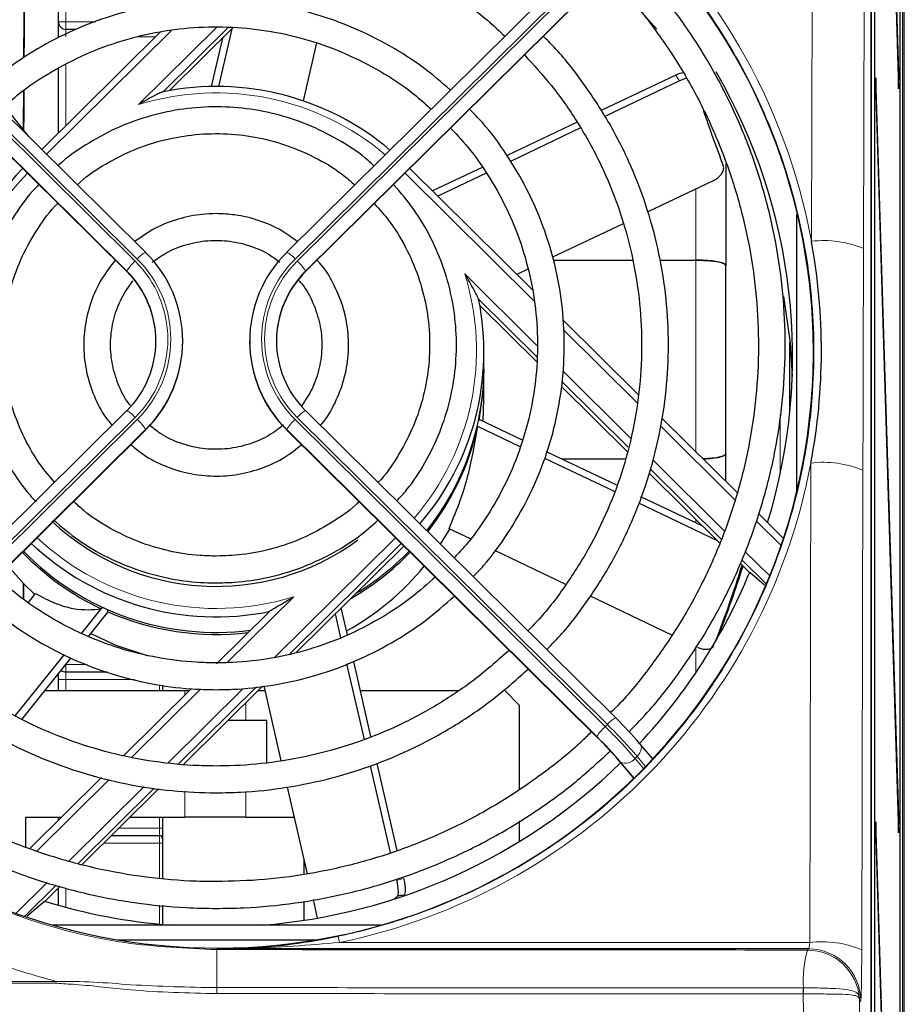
# Model space of a CAD drawing. Header units: millimetres. Extents: x 5 to 418, y 2 to 292.
# Tile 31 of 47: x 104 to 124, y 213 to 235. Entities that reach past the tile are written whole.
import ezdxf

# ---------------------------------------------------------------- set-up
doc = ezdxf.new("R2010")
doc.units = ezdxf.units.MM

msp = doc.modelspace()

# ---------------------------------------------------------------- linework, layer by layer
at = {"color": 7, "linetype": 'Continuous', "lineweight": 25}
for p, q in [((124.1941, 90.1383), (124.1941, 245.6513)), ((123.4805, 113.7644), (123.4805, 245.1787)), ((124.1001, 233.926), (123.9248, 239.5735)), ((123.5554, 239.2856), (123.5554, 114.4189)), ((123.5633, 114.4189), (123.5633, 239.2856)), ((123.921, 239.1982), (124.0962, 233.5507)), ((124.1198, 239.2856), (124.1198, 93.6522)), ((124.1277, 93.6522), (124.1277, 239.2856)), ((107.223, 229.8927), (100.2736, 236.7745)), ((117.335, 236.7745), (110.3855, 229.8927)), ((105.271, 235.0522), (105.271, 236.5717)), ((99.8317, 236.359), (106.8006, 229.4578)), ((110.808, 229.4578), (117.7769, 236.359)), ((105.271, 234.7189), (105.271, 235.0522)), ((107.5604, 234.8358), (104.8959, 232.1972)), ((105.6611, 234.8856), (105.4376, 234.8856)), ((109.0703, 234.9293), (107.614, 233.4872)), ((107.7585, 233.5143), (109.1867, 234.9286)), ((109.1531, 234.8954), (108.8557, 233.6051)), ((108.9424, 234.6867), (108.6929, 233.6043)), ((111.0522, 234.5836), (110.7525, 233.2834)), ((105.271, 232.5686), (105.271, 234.0167)), ((124.1001, 233.926), (124.0851, 233.9098)), ((124.0962, 233.5507), (124.1001, 233.926)), ((119.1004, 233.8627), (117.4294, 233.0658)), ((119.1859, 233.7343), (117.5137, 232.9369)), ((123.5869, 233.7974), (123.583, 233.4221)), ((124.1001, 217.2605), (123.5869, 233.7974)), ((123.583, 233.4221), (124.0962, 216.8852)), ((104.0604, 233.1608), (104.602, 232.4883)), ((116.8936, 232.8103), (115.3213, 232.0605)), ((116.9683, 232.6768), (115.3987, 231.9283)), ((115.8964, 229.0444), (113.1435, 231.7706)), ((114.763, 231.7942), (113.6538, 231.2652)), ((114.8505, 231.6668), (113.769, 231.1511)), ((119.9413, 231.4957), (118.4732, 230.7955)), ((121.8043, 230.7374), (121.8043, 224.4871)), ((117.9208, 230.5321), (116.3405, 229.7785)), ((107.223, 229.8927), (107.224, 229.89)), ((110.3855, 229.8927), (110.3846, 229.89)), ((116.3601, 229.7141), (118.1303, 229.7141)), ((118.7445, 229.7141), (119.5543, 229.7141)), ((115.784, 229.5131), (115.5404, 229.3969)), ((106.7997, 229.4606), (106.8006, 229.4578)), ((110.8089, 229.4606), (110.808, 229.4578)), ((115.9892, 227.5509), (114.685, 228.8424)), ((114.7124, 228.6993), (115.9883, 227.4358)), ((118.2583, 226.7055), (116.5711, 228.3763)), ((108.0543, 227.8956), (108.0543, 227.9049)), ((109.5543, 227.9049), (109.5543, 227.8956)), ((121.6574, 226.297), (121.6613, 227.8777)), ((114.8043, 227.3157), (114.8043, 227.6637)), ((114.8043, 226.5967), (114.8043, 227.2693)), ((116.5442, 226.8853), (118.0166, 225.4273)), ((118.0389, 225.5212), (116.5568, 226.9889)), ((114.7834, 226.1012), (114.8043, 226.5967)), ((106.8006, 226.3427), (99.8512, 219.4609)), ((117.7574, 219.4609), (110.808, 226.3427)), ((120.4805, 224.5049), (118.7914, 226.1776)), ((114.6507, 225.98), (114.6603, 225.9754)), ((115.6185, 225.5338), (114.6539, 225.9939)), ((114.6913, 226.1218), (114.6828, 226.1259)), ((115.6702, 225.6783), (114.6957, 226.143)), ((100.2541, 219.0066), (107.223, 225.9078)), ((107.223, 225.9078), (107.224, 225.9105)), ((110.3855, 225.9078), (110.3846, 225.9105)), ((110.3855, 225.9078), (117.3545, 219.0066)), ((117.7791, 224.6726), (116.2093, 225.4212)), ((120.221, 224.762), (120.221, 225.3729)), ((117.7281, 224.5278), (116.1651, 225.2732)), ((117.9763, 225.2571), (116.5534, 225.2571)), ((118.511, 224.9377), (120.0885, 223.3755)), ((120.1241, 223.4563), (118.5341, 225.0308)), ((119.7073, 223.7531), (118.3233, 224.4131)), ((120.0367, 223.4269), (118.2712, 224.2688)), ((121.5155, 223.48), (120.9558, 224.0343)), ((114.5008, 223.468), (114.0226, 223.696)), ((110.6048, 220.928), (113.0095, 223.3093)), ((116.6406, 222.4475), (115.0479, 223.207)), ((120.545, 222.9235), (120.7612, 222.7094)), ((121.1319, 222.4583), (120.5789, 223.0059)), ((120.7612, 222.7257), (121.0935, 222.4416)), ((104.5981, 222.047), (104.756, 222.2431)), ((119.0155, 221.3149), (117.1908, 222.1851)), ((105.787, 221.3491), (106.259, 221.9352)), ((105.944, 221.2829), (106.3854, 221.831)), ((106.2545, 221.9373), (106.2274, 221.9036)), ((106.3645, 221.8411), (106.3922, 221.8754)), ((109.9974, 221.844), (108.8136, 220.6718)), ((111.5994, 221.2547), (111.4759, 221.7906)), ((111.7479, 221.3161), (111.6083, 221.9217)), ((104.3026, 219.5058), (105.4056, 220.8755)), ((104.4462, 219.423), (105.5556, 220.8007)), ((112.1245, 218.9766), (111.7352, 220.6656)), ((112.273, 219.0378), (111.8852, 220.7203)), ((105.271, 220.3189), (105.271, 220.4472)), ((106.369, 220.4856), (105.4376, 220.4856)), ((105.271, 220.0689), (105.271, 220.3189)), ((104.9664, 220.0689), (108.1043, 220.0689)), ((108.2504, 220.1141), (106.7382, 218.6166)), ((107.6043, 220.1895), (107.6043, 220.0689)), ((108.0684, 218.4162), (109.8401, 220.1707)), ((108.1043, 220.0689), (108.2048, 220.0689)), ((109.7373, 220.0689), (109.9019, 220.0689)), ((110.2636, 218.4993), (109.8774, 220.1751)), ((112.0354, 220.0689), (114.2247, 220.0689)), ((115.6043, 219.7356), (115.271, 220.0689)), ((115.6043, 217.8637), (115.6043, 219.7356)), ((109.4656, 219.4022), (109.0641, 219.4022)), ((109.9376, 219.4022), (109.4656, 219.4022)), ((109.9376, 218.451), (109.9376, 219.4022)), ((117.7583, 219.4581), (117.7574, 219.4609)), ((117.3545, 219.0066), (117.3536, 219.0094)), ((118.2917, 218.8865), (118.307, 218.8716)), ((118.5875, 218.5387), (118.307, 218.8716)), ((117.8049, 218.5242), (118.1604, 218.1021)), ((117.8049, 218.5242), (117.8203, 218.5092)), ((112.7092, 216.4397), (112.2605, 218.3868)), ((112.8604, 216.4895), (112.4112, 218.4385)), ((106.2367, 218.12), (104.6312, 216.5301)), ((105.7992, 216.1691), (107.5151, 217.8683)), ((110.8476, 215.9656), (110.4005, 217.9054)), ((104.5376, 217.2356), (105.3436, 217.2356)), ((104.5376, 216.5665), (104.5376, 217.2356)), ((105.271, 217.1636), (105.271, 217.2356)), ((106.8761, 217.2356), (108.1043, 217.2356)), ((107.6043, 217.2356), (107.6043, 216.9856)), ((109.4656, 217.2356), (108.1043, 217.2356)), ((109.4656, 217.2356), (110.5549, 217.2356)), ((115.6043, 216.6891), (115.6043, 217.1478)), ((123.5869, 217.1308), (123.583, 216.7555)), ((124.1001, 200.5938), (123.5869, 217.1308)), ((124.1001, 217.2605), (124.0851, 217.2443)), ((124.0962, 216.8852), (124.1001, 217.2605)), ((107.6043, 216.9856), (107.6043, 216.7522)), ((106.4554, 216.8189), (107.5376, 216.8189)), ((107.6043, 216.7522), (107.6043, 216.6522)), ((123.583, 216.7555), (124.0962, 200.2185)), ((107.6043, 216.6522), (107.6043, 215.8597)), ((110.771, 216.2982), (110.771, 215.9553)), ((104.9713, 215.3493), (105.3102, 215.6849)), ((105.271, 215.261), (105.271, 215.646)), ((104.5691, 215.0181), (104.9587, 215.3531)), ((111.0765, 214.9726), (110.9813, 215.3855)), ((112.8775, 215.4677), (112.7969, 215.3995)), ((112.9953, 215.4633), (113.0134, 215.4813)), ((112.9953, 215.4651), (112.9953, 215.4758)), ((107.6043, 215.257), (107.6043, 214.8284)), ((110.771, 215.3466), (110.771, 214.9222)), ((112.4972, 214.8134), (105.1447, 214.8134)), ((106.6024, 214.4833), (111.0395, 214.4833)), ((122.0802, 214.2803), (108.821, 214.2803))]:
    msp.add_line(p, q, dxfattribs=at)
at = {"color": 7, "linetype": 'Continuous', "lineweight": 18}
for p, q in [((122.1423, 230.1388), (122.1799, 245.2065)), ((123.3464, 245.0441), (123.3088, 229.9764)), ((123.4888, 240.8178), (123.4888, 114.0565)), ((124.2236, 239.2406), (124.2236, 114.0639)), ((100.0388, 236.5755), (106.9883, 229.6937)), ((107.0354, 229.7404), (100.086, 236.6222)), ((105.4376, 236.6427), (105.4376, 235.0522)), ((117.5226, 236.6222), (110.5732, 229.7404)), ((110.6203, 229.6937), (117.5698, 236.5755)), ((99.8307, 236.3617), (106.7997, 229.4606)), ((106.7997, 229.4699), (99.8503, 236.3517)), ((110.8089, 229.4606), (117.7778, 236.3617)), ((117.7583, 236.3517), (110.8089, 229.4699)), ((105.271, 235.0522), (105.4376, 235.0522)), ((105.4376, 235.0522), (106.1044, 235.0522)), ((105.4376, 235.0522), (105.4376, 234.8856)), ((107.8018, 234.8634), (105.0027, 232.0915)), ((105.4376, 234.8856), (105.4376, 234.7189)), ((107.0658, 233.2009), (108.8127, 234.9308)), ((107.4424, 234.7189), (107.0625, 234.7189)), ((105.4376, 234.1022), (105.4376, 232.7336)), ((115.9238, 228.8059), (113.0367, 231.6649)), ((119.5543, 229.7141), (119.5543, 231.3111)), ((119.5543, 225.4221), (119.5543, 229.7141)), ((106.7997, 229.4606), (106.7997, 229.4699)), ((110.8089, 229.4606), (110.8089, 229.4699)), ((114.3725, 229.4085), (115.9912, 227.8055)), ((118.2344, 226.5178), (116.585, 228.1512)), ((116.5704, 227.232), (118.0882, 225.729)), ((106.9883, 226.1903), (100.0388, 219.3085)), ((117.5698, 219.3085), (110.6203, 226.1903)), ((121.4434, 224.9266), (121.4434, 226.2506)), ((100.086, 219.2619), (107.0354, 226.1437)), ((110.5732, 226.1437), (117.5226, 219.2619)), ((120.4277, 224.3459), (118.7651, 225.9923)), ((100.255, 219.0094), (107.224, 225.9105)), ((107.224, 225.9198), (100.2745, 219.038)), ((107.224, 225.9105), (107.224, 225.9198)), ((110.3846, 225.9105), (110.3846, 225.9198)), ((117.3341, 219.038), (110.3846, 225.9198)), ((110.3846, 225.9105), (117.3536, 219.0094)), ((118.5853, 225.2367), (120.1943, 223.6434)), ((122.1032, 214.4238), (122.13, 225.169)), ((123.2964, 225.0066), (123.2696, 214.2614)), ((119.5543, 223.826), (119.5543, 223.9046)), ((121.4622, 223.3214), (120.906, 223.8722)), ((110.1123, 220.8128), (112.8214, 223.4956)), ((112.951, 223.3673), (110.4515, 220.8922)), ((120.6538, 223.1884), (121.2073, 222.6403)), ((110.5428, 222.1728), (109.0514, 220.6959)), ((119.5543, 220.4729), (119.5543, 221.058)), ((105.4376, 220.6541), (105.4376, 220.6522)), ((105.4376, 220.6522), (105.908, 220.6522)), ((105.4376, 220.4856), (105.4376, 220.6522)), ((105.4376, 220.4856), (105.4376, 220.3189)), ((105.271, 220.3189), (105.4376, 220.3189)), ((106.9738, 220.3189), (105.4376, 220.3189)), ((105.4376, 220.3189), (105.4376, 220.0689)), ((108.4498, 220.1002), (106.9138, 218.5791)), ((107.5376, 220.0689), (107.5376, 220.1973)), ((107.7286, 218.4523), (109.412, 220.1194)), ((109.7068, 220.1547), (107.9626, 218.4274)), ((108.1043, 220.0689), (108.1043, 219.9694)), ((109.4656, 219.7999), (109.4656, 219.4022)), ((117.5226, 219.2619), (117.5698, 219.3085)), ((117.8203, 218.5092), (118.1619, 218.1036)), ((118.168, 218.1095), (117.8674, 218.4664)), ((118.2364, 218.594), (118.1893, 218.5473)), ((118.1893, 218.5473), (118.3797, 218.3213)), ((118.426, 218.3689), (118.2364, 218.594)), ((106.4049, 218.0752), (104.7845, 216.4705)), ((105.5072, 216.2526), (107.1913, 217.9203)), ((107.4143, 217.8845), (105.7083, 216.1951)), ((108.1043, 217.8145), (108.1043, 217.2356)), ((109.4656, 217.8056), (109.4656, 217.2356)), ((107.5376, 216.9856), (107.5376, 217.2356)), ((106.6237, 216.9856), (107.5376, 216.9856)), ((107.5376, 216.8189), (107.5376, 216.9856)), ((107.6043, 216.9856), (107.5376, 216.9856)), ((107.5376, 216.6522), (107.5376, 216.8189)), ((107.5376, 216.6522), (106.2871, 216.6522)), ((107.6043, 216.6522), (107.5376, 216.6522)), ((107.5376, 215.866), (107.5376, 216.6522)), ((104.3212, 215.0781), (105.0181, 215.7682)), ((105.2193, 215.7108), (104.5128, 215.0112)), ((105.4376, 215.6486), (105.4376, 215.2152)), ((107.5376, 214.8347), (107.5376, 215.2635)), ((108.821, 214.2803), (108.821, 214.2639)), ((111.5696, 214.4238), (122.1032, 214.4238)), ((122.054, 214.2541), (122.0802, 214.2803)), ((96.7712, 213.5533), (105.221, 213.5533)), ((121.9616, 213.4064), (121.9634, 213.4065)), ((121.9633, 213.2713), (121.9606, 213.2713)), ((123.2466, 213.1138), (123.2217, 213.0888))]:
    msp.add_line(p, q, dxfattribs=at)
at = {"color": 7, "linetype": 'Continuous', "lineweight": 25, "flags": 128}
for points in [[(117.5124, 236.097), (118.1525, 235.4767), (118.6798, 234.8944)], [(121.5196, 228.8994), (121.6625, 227.8658), (121.7127, 227.107)], [(114.8043, 227.2693), (114.7825, 226.7631), (114.6913, 226.1218)], [(113.8296, 223.3505), (113.8926, 223.4481), (114.0368, 223.6892)], [(104.142, 222.8568), (104.4883, 222.4693), (104.7412, 222.2247)], [(105.9952, 221.3465), (106.5567, 221.0877), (107.2603, 220.8551)]]:
    msp.add_lwpolyline(points, dxfattribs=at)
at = {"color": 7, "linetype": 'Continuous', "lineweight": 18, "flags": 128}
for points in [[(118.307, 218.8716), (118.314, 218.8623), (118.3283, 218.8318), (118.334, 218.7963), (118.3307, 218.757), (118.3187, 218.7156), (118.2984, 218.6735), (118.2707, 218.6325), (118.2364, 218.594)], [(122.0157, 189.9), (122.0103, 192.1773), (121.9885, 201.4283), (121.9743, 207.4797), (121.9616, 212.8633), (121.9606, 213.2713)], [(123.2217, 213.0888), (123.2219, 213.0175), (123.2483, 201.8627), (123.2626, 195.8451), (123.2765, 189.9566)]]:
    msp.add_lwpolyline(points, dxfattribs=at)
at = {"color": 7, "linetype": 'Continuous', "lineweight": 25}
for centre, radius, start, end in [((105.4376, 235.0522), 0.1667, 180, 270), ((109.0356, 227.5644), 12.6849, 342.89198, 30.13439), ((108.8052, 227.565), 6.0408, 49.86725, 101.37314), ((153.5252, 244.5978), 35.7167, 198.80216, 200.93985), ((108.7242, 227.654), 5.921, 135.81162, 170.55776), ((105.2648, 227.9049), 2.789, 314.6228, 45.3772), ((112.3437, 227.9049), 2.789, 134.6228, 225.3772), ((105.2552, 227.9049), 2.1987, 314.6228, 45.3772), ((105.2518, 227.8937), 2.2025, 0.04914, 45.34844), ((112.3568, 227.8937), 2.2025, 134.65156, 179.95086), ((112.3534, 227.9049), 2.1987, 134.6228, 225.3772), ((108.902, 227.6646), 5.9018, 319.18461, 11.51195), ((105.2605, 227.898), 2.7938, 314.65156, 359.95086), ((112.3481, 227.898), 2.7938, 180.04914, 225.34844), ((108.8974, 227.3195), 5.9069, 321.60071, 359.96375), ((108.8859, 227.2793), 5.9197, 321.94358, 347.27582), ((108.8048, 227.7749), 5.3703, 226.73807, 306.26977), ((108.8033, 227.76), 6.0385, 226.6577, 281.37865), ((108.7802, 227.3292), 5.9962, 223.9012, 244.80195), ((108.8012, 227.4056), 6.0321, 224.22477, 277.34365), ((108.8326, 227.3243), 5.9897, 299.95554, 316.10464), ((108.8321, 227.3715), 5.9906, 301.24938, 315.78701), ((108.8359, 226.6469), 5.984, 298.88883, 320.69993), ((95.0749, 230.8011), 26.7164, 338.91258, 342.75119), ((92.8888, 231.7346), 29.1084, 338.95529, 342.24541), ((108.9508, 227.6034), 12.778, 316.97961, 337.55965), ((108.8041, 227.38), 6.0523, 246.22904, 276.78058), ((105.4376, 220.6522), 0.1667, 230.75166, 270), ((111.3971, 212.9884), 9.0732, 40.54611, 45.48454), ((110.9728, 212.5683), 9.0732, 40.54611, 45.48454), ((111.7875, 213.3484), 7.939, 40.54611, 45.48454), ((108.8181, 227.7494), 12.9755, 274.46658, 314.21875), ((107.5376, 216.7522), 0.0667, 0, 90), ((108.803, 227.8039), 13.0308, 252.84116, 265.49708)]:
    msp.add_arc(centre, radius, start, end, dxfattribs=at)
at = {"color": 7, "linetype": 'Continuous', "lineweight": 18}
for centre, radius, start, end in [((108.8042, 227.5887), 5.8753, 49.84122, 107.21115), ((108.7233, 227.6793), 5.7529, 136.16805, 173.84451), ((122.4159, 227.8329), 2.3221, 67.38527, 96.76599), ((107.4806, 229.3839), 0.5703, 116.84333, 141.31246), ((105.2606, 227.942), 2.5267, 314.6228, 45.3772), ((112.348, 227.942), 2.5267, 134.6228, 225.3772), ((110.128, 229.3839), 0.5703, 38.68754, 63.15667), ((107.6169, 228.9728), 0.9565, 131.08898, 148.68964), ((105.2595, 227.942), 2.4611, 314.6228, 45.3772), ((112.3491, 227.942), 2.4611, 134.6228, 225.3772), ((109.9917, 228.9728), 0.9565, 31.31036, 48.91102), ((108.9015, 227.6868), 5.7355, 319.14324, 17.46824), ((106.5431, 225.8339), 0.5703, 38.68754, 63.15667), ((111.0655, 225.8339), 0.5703, 116.84333, 141.31246), ((106.4068, 225.4227), 0.9565, 31.31036, 48.91102), ((111.2018, 225.4227), 0.9565, 131.08898, 148.68964), ((122.4035, 222.8631), 2.3221, 67.38527, 96.76599), ((108.8044, 227.7831), 5.8735, 226.86475, 287.21636), ((118.0149, 218.9521), 0.5703, 116.84333, 141.31246), ((118.1513, 218.5409), 0.9565, 131.08898, 148.68964), ((109.5711, 211.1747), 11.3415, 40.54611, 45.48454), ((109.6182, 211.2214), 11.3415, 40.54611, 45.48454), ((117.977, 218.7112), 0.2682, 245.88385, 322.34268), ((110.3324, 214.1997), 1.2574, 10.26508, 16.83036), ((194.6169, 213.5769), 85.7987, 179.541225, 180.109953), ((124.4778, 213.5665), 2.5195, 164.1641, 183.64282), ((122.0535, 213.0871), 1.1669, 4.28035, 89.9786), ((122.0797, 213.1134), 1.1669, 0.02122, 89.97884), ((122.3767, 212.1179), 2.3221, 67.38527, 96.76599), ((88.0079, 213.5532), 17.213, 359.85328, 0.0004), ((249.9719, 213.3181), 141.1536, 179.961778, 180.016235), ((125.9969, 213.3111), 4.0364, 178.64676, 180.56561), ((126.0774, 213.3336), 4.1146, 178.98519, 180.86766), ((123.0252, 213.1631), 0.1924, 354.94645, 3.3062)]:
    msp.add_arc(centre, radius, start, end, dxfattribs=at)
at = {"color": 7, "linetype": 'Continuous', "lineweight": 25}
for centre, major_axis, ratio, start_param, end_param in [((108.821, 227.6644), (0, 13.3665), 0.9999969, 4.7998964, 10.9030624), ((104.5941, 227.4856), (0, 13.9252), 0.0087269, 0.8908471, 1.0635716), ((104.5941, 227.4856), (0, 13.0408), 0.0087269, 0.8309704, 1.0233811), ((104.5941, 227.4856), (0, 13.9252), 0.0087269, 1.1220544, 1.1917591), ((104.5941, 227.4856), (0, 13.0408), 0.0087269, 1.0894989, 1.1654576), ((108.821, 227.6871), (0, 13.5452), 0.9999969, 4.5253975, 4.8943935), ((108.821, 227.6644), (0, 13.3665), 0.9999969, 4.6198771, 4.7998964), ((108.8043, 227.334), (5.9043, -1.1252), 0.9483382, 6.2676281, 6.2714307), ((104.5941, 227.4856), (0, 13.9252), 0.0087269, 1.9387188, 1.9667873), ((104.5941, 227.4856), (0, 13.0408), 0.0087269, 1.9657075, 1.9962199), ((108.8043, 227.334), (-3.183, 5.2789), 0.9634759, 2.1636475, 2.1674501)]:
    msp.add_ellipse(centre, major_axis=major_axis, ratio=ratio, start_param=start_param, end_param=end_param, dxfattribs=at)
at = {"color": 7, "linetype": 'Continuous', "lineweight": 18}
for centre, major_axis, ratio, start_param, end_param in [((108.821, 227.6871), (0, 13.5452), 0.9999969, 4.8943935, 7.6311291), ((108.7618, 227.4172), (12.0547, 2.2973), 0.9483382, 0.3742032, 0.3873525), ((108.821, 227.6871), (0, 13.5452), 0.9999969, 3.3459392, 4.5253975), ((108.8998, 227.3514), (10.3872, -6.8022), 0.9546478, 5.5997081, 5.6128574), ((108.8043, 227.2855), (10.6854, -6.9534), 0.9557228, 5.6083251, 5.6098514), ((122.0797, 214.447), (0, 0.1667), 0.1419355, 3.159395, 4.5727626), ((123.2462, 214.447), (0, 1.3333), 0.0177419, 3.159395, 4.5727626)]:
    msp.add_ellipse(centre, major_axis=major_axis, ratio=ratio, start_param=start_param, end_param=end_param, dxfattribs=at)
for points, knots in [([(111.5359, 214.5638), (111.6445, 214.5872), (112.1879, 214.7043), (113.4421, 215.0662), (115.2246, 215.8485), (117.1053, 217.078), (118.7473, 218.6056), (120.1214, 220.3837), (121.1753, 222.3741), (121.8922, 224.5221), (122.231, 226.7664), (122.1941, 229.0456), (121.7637, 231.2886), (120.9651, 233.4329), (119.8065, 235.408), (118.3379, 237.1606), (116.5897, 238.6314), (114.6303, 239.7879), (112.5056, 240.5883), (110.2893, 241.0265), (108.0359, 241.0795), (105.8122, 240.7652), (103.6776, 240.0787), (101.6843, 239.055), (99.894, 237.7083), (98.3414, 236.0841), (97.0916, 234.2164), (96.234, 232.3682), (95.9084, 231.1333), (95.7734, 230.6211)], [0, 0, 0, 0, 0.0057927, 0.0289909, 0.0679712, 0.1069529, 0.1459199, 0.1848886, 0.2242933, 0.2636993, 0.3034589, 0.3432187, 0.3831638, 0.4231078, 0.4629823, 0.5028549, 0.5424314, 0.582006, 0.6211917, 0.6603764, 0.699254, 0.7381318, 0.7769165, 0.8157024, 0.8546452, 0.8935897, 0.9328725, 0.9721568, 1, 1, 1, 1]), ([(123.3088, 229.9764), (123.3066, 229.1643), (123.3024, 227.6542), (123.2988, 225.9931), (123.2968, 225.1499), (123.2964, 225.0066)], [0, 0, 0, 0, 0.4913442, 0.913556, 1, 1, 1, 1]), ([(97.6581, 220.2107), (98.1035, 219.6121), (99.0074, 218.3974), (100.7182, 216.9036), (102.653, 215.6868), (104.6851, 214.8589), (106.7663, 214.3553), (108.1307, 214.2946), (108.821, 214.2639)], [0, 0, 0, 0, 0.1698682, 0.3446607, 0.5145151, 0.6893038, 0.842835, 1, 1, 1, 1]), ([(105.221, 213.5533), (104.9695, 213.6226), (103.9304, 213.9087), (102.1736, 214.6462), (100.0851, 215.949), (98.2517, 217.5953), (97.225, 218.8803), (96.771, 219.561), (96.771, 219.561)], [0, 0, 0, 0, 0.0738404, 0.3051268, 0.5364223, 0.768207, 0.9999981, 1, 1, 1, 1]), ([(108.821, 214.2803), (108.8254, 214.2803), (109.0495, 214.2807), (109.9661, 214.2913), (110.8776, 214.3666), (111.5696, 214.4238)], [0, 0, 0, 0, 0.0048826, 0.2444445, 1, 1, 1, 1]), ([(108.821, 214.2639), (111.0934, 214.2634), (115.5098, 214.2624), (119.9153, 214.2568), (122.054, 214.2541)], [0, 0, 0, 0, 0.5145333, 1, 1, 1, 1]), ([(105.2209, 213.5091), (102.4022, 213.5092), (99.5835, 213.5092), (96.771, 213.5092), (96.771, 213.5092)], [0, 0, 0, 0, 0.9999976, 1, 1, 1, 1]), ([(108.8183, 213.2781), (108.1724, 213.2929), (107.1133, 213.3172), (105.9201, 213.4715), (105.3644, 213.5014), (105.2209, 213.5091)], [0, 0, 0, 0, 0.5369671, 0.8804399, 1, 1, 1, 1]), ([(105.221, 213.5533), (105.4992, 213.5511), (106.0576, 213.5466), (107.2537, 213.4416), (108.1761, 213.4243), (108.8184, 213.4122)], [0, 0, 0, 0, 0.2318377, 0.4651616, 1, 1, 1, 1]), ([(108.8184, 213.4122), (109.3729, 213.4122), (112.1457, 213.412), (116.5314, 213.4106), (120.3528, 213.4077), (121.9616, 213.4064)], [0, 0, 0, 0, 0.1264321, 0.6322533, 1, 1, 1, 1]), ([(121.9634, 213.4065), (122.0561, 213.4064), (122.2791, 213.4063), (122.6192, 213.3964), (122.9177, 213.3749), (123.1115, 213.3301), (123.1967, 213.2825), (123.212, 213.2016), (123.2172, 213.1742)], [0, 0, 0, 0, 0.1474781, 0.3547994, 0.5632276, 0.746761, 0.9143132, 1, 1, 1, 1]), ([(121.9606, 213.2713), (120.352, 213.2727), (116.5308, 213.2762), (112.1455, 213.2778), (109.3728, 213.278), (108.8183, 213.2781)], [0, 0, 0, 0, 0.3677464, 0.8735678, 1, 1, 1, 1]), ([(123.2168, 213.1462), (123.2115, 213.1642), (123.1951, 213.2194), (123.1098, 213.241), (122.9165, 213.2629), (122.6183, 213.2689), (122.2787, 213.2713), (122.0559, 213.2713), (121.9633, 213.2713)], [0, 0, 0, 0, 0.07953648, 0.2444066, 0.42854915, 0.63940112, 0.85000069, 1, 1, 1, 1]), ([(123.2217, 213.0888), (123.2217, 213.0895), (123.2216, 213.092), (123.2213, 213.0989), (123.2203, 213.1173), (123.2183, 213.134), (123.2168, 213.1462)], [0, 0, 0, 0, 0.0356607, 0.1300401, 0.3601195, 1, 1, 1, 1]), ([(123.2172, 213.1742), (123.2186, 213.156), (123.2205, 213.1313), (123.2214, 213.1038), (123.2216, 213.0935), (123.2217, 213.0898), (123.2217, 213.0888)], [0, 0, 0, 0, 0.6398841, 0.8699614, 0.9643393, 1, 1, 1, 1])]:
    msp.add_open_spline(points, degree=3, knots=knots, dxfattribs=at)
at = {"color": 7, "linetype": 'Continuous', "lineweight": 25}
for points, knots in [([(102.334, 234.7342), (102.5165, 234.8994), (102.9455, 235.2879), (103.6999, 235.8056), (104.5732, 236.294), (105.4956, 236.6862), (106.454, 236.9811), (107.4384, 237.1746), (108.4379, 237.2648), (109.4413, 237.2507), (110.4378, 237.1325), (111.4162, 236.9114), (112.3656, 236.5897), (113.2766, 236.1722), (114.1343, 235.6582), (114.8044, 235.1766), (115.159, 234.8399), (115.2725, 234.7321)], [0, 0, 0, 0, 0.05207505, 0.12245527, 0.19283204, 0.26320557, 0.33357621, 0.40394443, 0.47431078, 0.54467587, 0.61504035, 0.68540471, 0.75576964, 0.82613583, 0.89650393, 0.9668745, 1, 1, 1, 1]), ([(118.0587, 219.1482), (118.2153, 219.31), (118.6393, 219.7482), (119.2427, 220.5397), (119.8695, 221.5061), (120.4014, 222.5278), (120.8385, 223.5923), (121.176, 224.692), (121.4113, 225.8173), (121.5425, 226.9592), (121.5685, 228.1081), (121.4891, 229.2547), (121.3049, 230.3893), (121.0175, 231.5027), (120.6294, 232.5857), (120.1431, 233.6289), (119.565, 234.6259), (118.8912, 235.5599), (118.3622, 236.2075), (118.0376, 236.5187), (117.9905, 236.5638)], [0, 0, 0, 0, 0.03496145, 0.09465114, 0.15433896, 0.21402495, 0.27370922, 0.33339191, 0.39307324, 0.45275349, 0.51243296, 0.57211199, 0.63179085, 0.69146987, 0.7511494, 0.81082978, 0.87051131, 0.93019423, 0.98987876, 1, 1, 1, 1]), ([(117.5619, 236.146), (117.5976, 236.112), (117.9049, 235.8191), (118.412, 235.198), (119.0698, 234.2869), (119.6313, 233.3125), (120.101, 232.2924), (120.4723, 231.2329), (120.7426, 230.144), (120.9095, 229.0349), (120.9715, 227.9152), (120.928, 226.7946), (120.7795, 225.6829), (120.5271, 224.5897), (120.1733, 223.5243), (119.7205, 222.4966), (119.1748, 221.5133), (118.5327, 220.591), (118.0179, 219.9429), (117.6962, 219.6275), (117.6424, 219.5748)], [0, 0, 0, 0, 0.008042, 0.0692621, 0.1304843, 0.1917086, 0.252935, 0.3141635, 0.3753937, 0.4366254, 0.4978582, 0.5590918, 0.6203257, 0.6815594, 0.7427925, 0.8040246, 0.8652553, 0.9264844, 0.9877116, 1, 1, 1, 1]), ([(114.053, 233.5245), (113.8556, 233.6957), (113.4306, 234.0642), (112.6991, 234.5297), (111.8881, 234.9336), (111.0336, 235.2395), (110.1495, 235.4457), (109.2471, 235.5488), (108.3386, 235.5474), (107.4365, 235.4418), (106.5529, 235.233), (105.6992, 234.9246), (104.8893, 234.5181), (104.1655, 234.0549), (103.7473, 233.6904), (103.5563, 233.5238)], [0, 0, 0, 0, 0.0682498, 0.1469204, 0.225596, 0.3042763, 0.3829608, 0.4616487, 0.5403391, 0.6190309, 0.6977229, 0.7764138, 0.8551027, 0.9337885, 1, 1, 1, 1]), ([(103.9872, 233.0971), (104.1199, 233.2171), (104.4671, 233.5309), (105.104, 233.9476), (105.8765, 234.3477), (106.6948, 234.649), (107.5431, 234.8513), (108.4101, 234.9505), (109.2827, 234.9455), (110.1484, 234.8363), (110.9941, 234.6242), (111.8088, 234.3136), (112.576, 233.9043), (113.186, 233.4974), (113.5098, 233.1991), (113.6209, 233.0966)], [0, 0, 0, 0, 0.0509735, 0.1333497, 0.2157197, 0.2980839, 0.3804432, 0.4627986, 0.5451513, 0.6275027, 0.7098538, 0.7922059, 0.8745606, 0.956919, 1, 1, 1, 1]), ([(116.2142, 220.989), (116.3284, 221.1066), (116.6813, 221.4702), (117.188, 222.1539), (117.7301, 223.0261), (118.1751, 223.9519), (118.5239, 224.9168), (118.7714, 225.9121), (118.9154, 226.9271), (118.9543, 227.9513), (118.8877, 228.9742), (118.7164, 229.985), (118.4421, 230.9733), (118.0674, 231.9285), (117.5978, 232.8423), (117.0316, 233.6988), (116.5403, 234.3318), (116.2147, 234.6518), (116.1335, 234.7315)], [0, 0, 0, 0, 0.032279, 0.099812, 0.1673421, 0.2348693, 0.3023937, 0.3699158, 0.4374359, 0.5049545, 0.5724723, 0.6399897, 0.7075074, 0.7750258, 0.8425457, 0.9100676, 0.9775918, 1, 1, 1, 1]), ([(115.7127, 234.3148), (115.9194, 234.0893), (116.3508, 233.6188), (116.9057, 232.8215), (117.393, 231.9535), (117.7837, 231.0381), (118.0757, 230.0876), (118.2652, 229.1118), (118.3502, 228.1218), (118.3299, 227.1283), (118.2043, 226.1425), (117.9749, 225.1751), (117.644, 224.2371), (117.2166, 223.3375), (116.6917, 222.4918), (116.2132, 221.8455), (115.8843, 221.5095), (115.788, 221.4111)], [0, 0, 0, 0, 0.0641993, 0.1339494, 0.203703, 0.2734602, 0.3432206, 0.4129838, 0.4827492, 0.5525163, 0.6222841, 0.6920517, 0.7618183, 0.8315832, 0.9013457, 0.9711054, 1, 1, 1, 1]), ([(119.1004, 233.8627), (119.1349, 233.8782), (119.1912, 233.9036), (119.2408, 233.9154), (119.26, 233.9199)], [0, 0, 0, 0, 0.613179, 1, 1, 1, 1]), ([(119.3355, 233.7895), (119.3113, 233.7828), (119.2634, 233.7696), (119.2115, 233.746), (119.1859, 233.7343)], [0, 0, 0, 0, 0.5057234, 1, 1, 1, 1]), ([(107.614, 233.4872), (107.6133, 233.4877), (107.6117, 233.4889), (107.5975, 233.4846), (107.5541, 233.4669), (107.3939, 233.3893), (107.2209, 233.293), (107.0855, 233.2127), (107.0664, 233.2013), (107.0658, 233.2009)], [0, 0, 0, 0, 0.0278674, 0.0623947, 0.1229862, 0.3040573, 0.9014966, 0.9967873, 1, 1, 1, 1]), ([(112.3393, 231.8275), (112.2987, 231.8663), (112.0774, 232.0779), (111.6073, 232.3847), (110.9408, 232.7331), (110.2266, 232.9788), (109.486, 233.1254), (108.7317, 233.1675), (107.9787, 233.1053), (107.2424, 232.9389), (106.5344, 232.6747), (105.8793, 232.3065), (105.4528, 232.0199), (105.2696, 231.8384), (105.264, 231.8328)], [0, 0, 0, 0, 0.0219044, 0.1193717, 0.21685, 0.3143387, 0.4118367, 0.509342, 0.6068523, 0.7043644, 0.8018751, 0.8993815, 0.9968812, 1, 1, 1, 1]), ([(114.5635, 222.6238), (114.6423, 222.7049), (114.931, 223.0017), (115.3469, 223.5856), (115.8025, 224.3627), (116.1586, 225.1911), (116.4167, 226.0537), (116.5717, 226.9404), (116.6219, 227.8389), (116.5665, 228.737), (116.4064, 229.6227), (116.1434, 230.4838), (115.7825, 231.3099), (115.3231, 232.0849), (114.8876, 232.6853), (114.5791, 232.9977), (114.482, 233.0961)], [0, 0, 0, 0, 0.0293098, 0.1072336, 0.1851523, 0.2630662, 0.3409755, 0.4188809, 0.4967836, 0.5746844, 0.6525844, 0.7304846, 0.8083864, 0.8862908, 0.9641987, 1, 1, 1, 1]), ([(114.0583, 232.6765), (114.2103, 232.5119), (114.5584, 232.1351), (115.0057, 231.4681), (115.4076, 230.7022), (115.7106, 229.8918), (115.9133, 229.0516), (116.0119, 228.1932), (116.0051, 227.3293), (115.893, 226.4724), (115.677, 225.6355), (115.3616, 224.8294), (114.9462, 224.0707), (114.5364, 223.4707), (114.2371, 223.1537), (114.1362, 223.0468)], [0, 0, 0, 0, 0.063126, 0.1445119, 0.2259043, 0.3073029, 0.3887073, 0.4701163, 0.5515288, 0.6329432, 0.7143572, 0.7957694, 0.8771782, 0.9585824, 1, 1, 1, 1]), ([(105.6946, 231.4063), (105.7154, 231.4264), (105.9058, 231.6099), (106.332, 231.8822), (106.9621, 232.2061), (107.6398, 232.4257), (108.3411, 232.546), (109.0532, 232.5617), (109.7594, 232.4728), (110.4456, 232.2828), (111.0916, 231.9898), (111.5854, 231.693), (111.8346, 231.4683), (111.9089, 231.4013)], [0, 0, 0, 0, 0.0128844, 0.1176609, 0.2224221, 0.3271694, 0.4319051, 0.5366323, 0.6413551, 0.7460763, 0.8508, 0.9555306, 1, 1, 1, 1]), ([(119.9413, 231.4957), (119.9736, 231.5135), (120.038, 231.5491), (120.1138, 231.6235), (120.1635, 231.7033), (120.1816, 231.7767), (120.1717, 231.8161), (120.1674, 231.8331)], [0, 0, 0, 0, 0.2064713, 0.4128563, 0.6217178, 0.8364078, 1, 1, 1, 1]), ([(120.221, 231.8758), (120.221, 231.7643), (120.221, 231.0464), (120.221, 230.2614), (120.221, 229.5983)], [0, 0, 0, 0, 0.15542133, 1, 1, 1, 1]), ([(104.8325, 231.4068), (104.8039, 231.3791), (104.5959, 231.1773), (104.283, 230.7331), (103.9104, 230.0842), (103.6406, 229.3841), (103.47, 228.6553), (103.4042, 227.9096), (103.4438, 227.1622), (103.5888, 226.4279), (103.8341, 225.7194), (104.1825, 225.0573), (104.4993, 224.5799), (104.7221, 224.3503), (104.771, 224.3)], [0, 0, 0, 0, 0.0152594, 0.1110782, 0.2068862, 0.3026837, 0.3984716, 0.4942521, 0.5900275, 0.6858005, 0.7815736, 0.8773501, 0.9731328, 1, 1, 1, 1]), ([(112.8514, 224.3191), (112.9267, 224.4002), (113.1721, 224.6644), (113.5009, 225.182), (113.83, 225.8543), (114.0561, 226.5691), (114.1807, 227.3071), (114.1999, 228.0554), (114.1134, 228.7988), (113.9236, 229.5233), (113.632, 230.213), (113.2564, 230.8539), (112.9369, 231.2272), (112.7799, 231.4106)], [0, 0, 0, 0, 0.0425254, 0.1386314, 0.2347265, 0.3308114, 0.4268875, 0.5229571, 0.619023, 0.7150875, 0.8111535, 0.9072241, 1, 1, 1, 1]), ([(105.1829, 224.7407), (105.0748, 224.8664), (104.8131, 225.1707), (104.4962, 225.7251), (104.2284, 226.3771), (104.0642, 227.0633), (104.0036, 227.7655), (104.0487, 228.4691), (104.1991, 229.1578), (104.4484, 229.8193), (104.8026, 230.4279), (105.0776, 230.8208), (105.2517, 230.9857), (105.2548, 230.9886)], [0, 0, 0, 0, 0.0724206, 0.1752424, 0.2780797, 0.3809316, 0.4837954, 0.5866674, 0.6895425, 0.7924149, 0.8952801, 0.9981343, 1, 1, 1, 1]), ([(112.3469, 230.9818), (112.4595, 230.8569), (112.7299, 230.5572), (113.0613, 230.0085), (113.3445, 229.3629), (113.525, 228.6808), (113.6024, 227.9803), (113.5741, 227.2758), (113.4402, 226.5838), (113.2068, 225.9166), (112.8671, 225.3), (112.603, 224.9023), (112.4346, 224.7348), (112.4331, 224.7333)], [0, 0, 0, 0, 0.07341099, 0.17622623, 0.2790571, 0.38190272, 0.4847608, 0.58762779, 0.69049881, 0.79336789, 0.89623042, 0.99908251, 1, 1, 1, 1]), ([(108.8043, 230.7575), (108.7015, 230.7543), (108.4125, 230.7455), (107.9445, 230.6473), (107.4265, 230.4459), (107.1269, 230.2362), (106.9801, 230.1333)], [0, 0, 0, 0, 0.15693803, 0.44144668, 0.72625037, 1, 1, 1, 1]), ([(110.6231, 230.128), (110.5093, 230.2134), (110.2464, 230.4105), (109.7687, 230.6131), (109.2694, 230.7386), (108.9436, 230.7518), (108.8043, 230.7575)], [0, 0, 0, 0, 0.2176183, 0.5024024, 0.787262, 1, 1, 1, 1]), ([(107.3709, 229.6703), (107.4843, 229.7509), (107.7333, 229.9277), (108.1813, 230.0907), (108.5535, 230.1534), (108.7621, 230.1568), (108.8043, 230.1575)], [0, 0, 0, 0, 0.2707678, 0.5943959, 0.9178989, 1, 1, 1, 1]), ([(108.8043, 230.1575), (108.8865, 230.155), (109.1348, 230.1474), (109.5415, 230.0556), (109.9448, 229.8908), (110.1535, 229.7287), (110.2312, 229.6684)], [0, 0, 0, 0, 0.1600808, 0.483779, 0.8079229, 1, 1, 1, 1]), ([(106.5414, 229.7145), (106.4333, 229.5753), (106.2111, 229.2894), (105.9864, 228.7869), (105.8512, 228.2464), (105.8231, 227.6898), (105.8986, 227.1367), (106.0836, 226.6128), (106.2798, 226.2331), (106.4373, 226.0556), (106.4716, 226.0169)], [0, 0, 0, 0, 0.1312659, 0.2696872, 0.4080721, 0.546427, 0.6847632, 0.8230912, 0.9614251, 1, 1, 1, 1]), ([(111.1416, 226.0124), (111.1525, 226.0241), (111.2901, 226.1714), (111.4775, 226.5167), (111.6835, 227.0323), (111.779, 227.583), (111.7705, 228.1395), (111.6582, 228.6868), (111.4373, 229.1962), (111.2328, 229.5432), (111.0831, 229.6931), (111.0644, 229.7118)], [0, 0, 0, 0, 0.01195745, 0.15037451, 0.28875391, 0.42709859, 0.5654168, 0.70372056, 0.8420203, 0.98033102, 1, 1, 1, 1]), ([(119.5543, 229.7141), (119.6292, 229.7128), (119.7791, 229.7102), (119.9789, 229.6903), (120.1297, 229.6609), (120.2096, 229.6283), (120.2177, 229.6068), (120.221, 229.5983)], [0, 0, 0, 0, 0.2146939, 0.4293877, 0.6440816, 0.8587754, 1, 1, 1, 1]), ([(120.221, 229.5983), (120.2136, 229.6113), (120.1989, 229.6373), (120.0839, 229.672), (119.9147, 229.6982), (119.7273, 229.7121), (119.6034, 229.7135), (119.5543, 229.7141)], [0, 0, 0, 0, 0.2146939, 0.4293877, 0.6440816, 0.8587754, 1, 1, 1, 1]), ([(106.881, 226.4616), (106.8689, 226.4755), (106.7483, 226.6141), (106.5992, 226.9365), (106.4543, 227.4091), (106.4217, 227.9069), (106.4947, 228.3977), (106.6614, 228.8603), (106.8478, 229.1243), (106.9386, 229.2529)], [0, 0, 0, 0, 0.0184, 0.1832669, 0.3482121, 0.5132266, 0.6782876, 0.8433558, 1, 1, 1, 1]), ([(114.685, 228.8424), (114.6847, 228.844), (114.6838, 228.8475), (114.6762, 228.8649), (114.6528, 228.9133), (114.5652, 229.0811), (114.4658, 229.2546), (114.3845, 229.3889), (114.3729, 229.4079), (114.3725, 229.4085)], [0, 0, 0, 0, 0.0278674, 0.0623947, 0.1229862, 0.3040573, 0.9014966, 0.9967873, 1, 1, 1, 1]), ([(110.6641, 229.2514), (110.6854, 229.2284), (110.8194, 229.0842), (110.9853, 228.7559), (111.1421, 228.2867), (111.1885, 227.7901), (111.1286, 227.2977), (110.9792, 226.8411), (110.8067, 226.5814), (110.7259, 226.4598)], [0, 0, 0, 0, 0.0312185, 0.195817, 0.3604936, 0.5252414, 0.6900392, 0.8548498, 1, 1, 1, 1]), ([(110.3104, 226.0177), (110.1919, 225.9285), (109.9407, 225.7393), (109.489, 225.5594), (108.9963, 225.466), (108.4929, 225.4783), (108.0065, 225.597), (107.5978, 225.7795), (107.385, 225.9548), (107.3003, 226.0246)], [0, 0, 0, 0, 0.136208, 0.2888636, 0.4414584, 0.5940099, 0.7465409, 0.8990709, 1, 1, 1, 1]), ([(114.0226, 223.696), (114.1149, 223.9186), (114.2995, 224.3639), (114.5354, 225.1903), (114.6101, 225.6596), (114.6603, 225.9754)], [0, 0, 0, 0, 0.2463592, 0.4927772, 1, 1, 1, 1]), ([(106.8945, 225.5824), (106.9832, 225.5068), (107.2135, 225.3105), (107.6551, 225.0895), (108.1897, 224.9213), (108.749, 224.8593), (109.31, 224.9008), (109.8515, 225.0485), (110.3325, 225.2718), (110.5977, 225.4836), (110.7174, 225.5792)], [0, 0, 0, 0, 0.0840898, 0.2182789, 0.3525044, 0.4867624, 0.6210445, 0.7553382, 0.8896282, 1, 1, 1, 1]), ([(119.7161, 225.2619), (119.7359, 225.2624), (119.8298, 225.2646), (119.9782, 225.2814), (120.1299, 225.3101), (120.2095, 225.3428), (120.2177, 225.3643), (120.221, 225.3729)], [0, 0, 0, 0, 0.0679431, 0.322757, 0.5775708, 0.8323847, 1, 1, 1, 1]), ([(120.221, 225.3729), (120.2136, 225.3598), (120.1989, 225.3338), (120.0836, 225.2993), (119.9202, 225.2728), (119.7828, 225.2649), (119.7169, 225.2611)], [0, 0, 0, 0, 0.25501719, 0.51003437, 0.76505156, 1, 1, 1, 1]), ([(108.8043, 223.0829), (108.6838, 223.0856), (108.3269, 223.0937), (107.7382, 223.1852), (107.0569, 223.3901), (106.418, 223.6983), (105.9296, 224.0079), (105.6843, 224.2401), (105.61, 224.3104)], [0, 0, 0, 0, 0.1030574, 0.3052167, 0.5075113, 0.7098126, 0.9121281, 1, 1, 1, 1]), ([(112.0035, 224.3056), (111.9816, 224.2834), (111.7942, 224.0939), (111.373, 223.8102), (110.7507, 223.4714), (110.0785, 223.2374), (109.4243, 223.1045), (108.996, 223.0896), (108.8043, 223.0829)], [0, 0, 0, 0, 0.0267893, 0.2291713, 0.4315237, 0.6338486, 0.8361502, 1, 1, 1, 1]), ([(105.1573, 223.8953), (105.3431, 223.7379), (105.7198, 223.4186), (106.3666, 223.043), (107.0617, 222.7511), (107.7922, 222.561), (108.3792, 222.4892), (108.7172, 222.4842), (108.8043, 222.4829)], [0, 0, 0, 0, 0.1827707, 0.3707459, 0.5587419, 0.7467569, 0.9347879, 1, 1, 1, 1]), ([(108.8043, 222.4829), (108.9397, 222.4859), (109.3261, 222.4946), (109.9588, 222.5902), (110.6841, 222.7992), (111.3705, 223.1105), (111.961, 223.4707), (112.288, 223.7612), (112.4278, 223.8854)], [0, 0, 0, 0, 0.10206963, 0.29115065, 0.48034119, 0.66952666, 0.85870168, 1, 1, 1, 1]), ([(108.8043, 220.6897), (108.6549, 220.6925), (108.2154, 220.7007), (107.4893, 220.7927), (106.6428, 221.0002), (105.827, 221.3079), (105.0574, 221.7132), (104.4065, 222.148), (104.0461, 222.4795), (103.8983, 222.6154)], [0, 0, 0, 0, 0.0829292, 0.2439123, 0.4049667, 0.5660233, 0.7270847, 0.8881535, 1, 1, 1, 1]), ([(113.712, 222.6137), (113.5423, 222.4607), (113.1578, 222.1141), (112.4795, 221.6702), (111.7047, 221.2741), (110.8853, 220.9757), (110.0362, 220.7779), (109.337, 220.6979), (108.9255, 220.6916), (108.8043, 220.6897)], [0, 0, 0, 0, 0.127303, 0.2884054, 0.4494956, 0.6105746, 0.771644, 0.9327059, 1, 1, 1, 1]), ([(104.756, 222.2431), (104.9059, 222.165), (105.2057, 222.0088), (105.7589, 221.8553), (106.0389, 221.8842), (106.2274, 221.9036)], [0, 0, 0, 0, 0.2463592, 0.49277725, 1, 1, 1, 1]), ([(103.4645, 222.1859), (103.6862, 221.9921), (104.1347, 221.6002), (104.8918, 221.1135), (105.7021, 220.7079), (106.5557, 220.3995), (107.4393, 220.1921), (108.1941, 220.1006), (108.6503, 220.0925), (108.8043, 220.0897)], [0, 0, 0, 0, 0.15065572, 0.30478949, 0.45893308, 0.6130859, 0.76724689, 0.92141461, 1, 1, 1, 1]), ([(108.8043, 220.0897), (108.966, 220.0928), (109.4298, 220.1014), (110.1921, 220.1962), (111.075, 220.4061), (111.9278, 220.717), (112.7369, 221.1251), (113.4863, 221.6095), (113.9279, 221.9976), (114.1431, 222.1868)], [0, 0, 0, 0, 0.0825332, 0.2366491, 0.390827, 0.5450029, 0.6991747, 0.8533404, 1, 1, 1, 1]), ([(109.9946, 221.8402), (109.9953, 221.8414), (109.9968, 221.8442), (110.0111, 221.8551), (110.0545, 221.8838), (110.2147, 221.9796), (110.3877, 222.0801), (110.5231, 222.161), (110.5422, 222.1724), (110.5428, 222.1728)], [0, 0, 0, 0, 0.0278674, 0.0623947, 0.1229862, 0.3040573, 0.9014966, 0.9967873, 1, 1, 1, 1]), ([(108.8043, 218.3791), (108.6314, 218.3819), (108.1248, 218.3902), (107.2874, 218.4826), (106.3064, 218.6905), (105.353, 219.0009), (104.4371, 219.4074), (103.572, 219.9096), (102.8345, 220.4324), (102.4195, 220.82), (102.2475, 220.9806)], [0, 0, 0, 0, 0.0716425, 0.2100004, 0.3484046, 0.4868097, 0.6252172, 0.7636283, 0.9020441, 1, 1, 1, 1]), ([(115.368, 220.9738), (115.1249, 220.7579), (114.633, 220.3209), (113.8089, 219.7652), (112.9288, 219.2884), (112.0017, 218.9074), (111.0397, 218.6242), (110.0702, 218.4466), (109.3209, 218.3841), (108.9044, 218.3801), (108.8043, 218.3791)], [0, 0, 0, 0, 0.1352868, 0.27371451, 0.41213546, 0.55055011, 0.68895919, 0.82736361, 0.95851742, 1, 1, 1, 1]), ([(119.5908, 221.0406), (119.6246, 221.0269), (119.6922, 220.9996), (119.793, 220.9897), (119.8786, 221.0051), (119.9336, 221.0366), (119.9496, 221.0656), (119.9547, 221.0749)], [0, 0, 0, 0, 0.2203152, 0.4405383, 0.6634039, 0.8924888, 1, 1, 1, 1]), ([(101.822, 220.5594), (101.9169, 220.4655), (102.2554, 220.1303), (102.9119, 219.6342), (103.7801, 219.0785), (104.7052, 218.6183), (105.6717, 218.2524), (106.6711, 217.9862), (107.6746, 217.8254), (108.3895, 217.7809), (108.76, 217.7793), (108.8043, 217.7791)], [0, 0, 0, 0, 0.0521383, 0.1860748, 0.3200172, 0.4539652, 0.5879186, 0.7218767, 0.8558389, 0.9827698, 1, 1, 1, 1]), ([(108.8043, 217.7791), (108.9879, 217.7821), (109.5158, 217.7907), (110.3848, 217.8852), (111.3974, 218.0951), (112.3831, 218.4075), (113.332, 218.8169), (114.2323, 219.3217), (115.0629, 219.895), (115.5554, 220.3388), (115.793, 220.5529)], [0, 0, 0, 0, 0.0714306, 0.2053555, 0.3393219, 0.4732873, 0.6072506, 0.7412107, 0.8751667, 1, 1, 1, 1]), ([(108.8043, 215.7879), (108.6085, 215.7908), (108.0357, 215.799), (107.0889, 215.8917), (105.9764, 216.1002), (104.8883, 216.4115), (103.8343, 216.8214), (102.8226, 217.326), (101.8654, 217.9242), (101.0498, 218.5299), (100.5871, 218.968), (100.3969, 219.1481)], [0, 0, 0, 0, 0.06321741, 0.18488278, 0.30658001, 0.42827778, 0.54997679, 0.67167773, 0.79338125, 0.91508791, 1, 1, 1, 1]), ([(117.2124, 219.1474), (117.1436, 219.0779), (116.8111, 218.7416), (116.1422, 218.214), (115.2127, 217.5751), (114.2219, 217.0308), (113.1857, 216.5786), (112.1111, 216.2236), (111.0081, 215.971), (109.9023, 215.816), (109.1648, 215.7971), (108.8043, 215.7879)], [0, 0, 0, 0, 0.0317163, 0.1534352, 0.27515, 0.3968606, 0.5185675, 0.6402709, 0.7619714, 0.8836695, 1, 1, 1, 1]), ([(99.9737, 218.717), (100.2104, 218.4975), (100.7293, 218.0164), (101.613, 217.3694), (102.5988, 216.7642), (103.6378, 216.2523), (104.719, 215.8354), (105.8341, 215.5172), (106.9737, 215.3021), (107.9679, 215.2011), (108.5792, 215.1915), (108.8043, 215.1879)], [0, 0, 0, 0, 0.0996106, 0.2183434, 0.3370799, 0.4558199, 0.5745632, 0.6933094, 0.8120582, 0.9308091, 1, 1, 1, 1]), ([(108.8043, 215.1879), (109.0097, 215.1909), (109.6013, 215.1994), (110.5763, 215.2938), (111.7168, 215.5037), (112.8334, 215.8168), (113.9166, 216.2287), (114.9581, 216.7359), (115.9469, 217.3365), (116.8491, 217.9917), (117.3843, 218.484), (117.6363, 218.7157)], [0, 0, 0, 0, 0.06314716, 0.18186846, 0.30061907, 0.41936911, 0.53811793, 0.65686497, 0.77560969, 0.89435162, 1, 1, 1, 1]), ([(112.8775, 215.4677), (112.8812, 215.4882), (112.8888, 215.5293), (112.8851, 215.6246), (112.8726, 215.7239), (112.859, 215.7877), (112.8532, 215.8151)], [0, 0, 0, 0, 0.2664741, 0.5329746, 0.7989747, 1, 1, 1, 1]), ([(113.0053, 215.8608), (113.0129, 215.8239), (113.0282, 215.7502), (113.0392, 215.6436), (113.039, 215.556), (113.029, 215.5026), (113.0176, 215.4871), (113.0134, 215.4813)], [0, 0, 0, 0, 0.2190511, 0.4381617, 0.6559699, 0.8732227, 1, 1, 1, 1]), ([(112.9953, 215.4758), (112.9943, 215.4765), (112.9915, 215.4785), (112.9581, 215.4775), (112.9161, 215.4727), (112.8815, 215.4682), (112.8775, 215.4677)], [0, 0, 0, 0, 0.1150539, 0.3004628, 0.9183354, 1, 1, 1, 1]), ([(108.821, 214.2803), (108.8254, 214.2803), (109.0467, 214.281), (109.6093, 214.2975), (110.5117, 214.3748), (111.1936, 214.5006), (111.5359, 214.5638)], [0, 0, 0, 0, 0.0048564, 0.2440344, 0.6204459, 1, 1, 1, 1])]:
    msp.add_open_spline(points, degree=3, knots=knots, dxfattribs=at)
msp.add_open_spline([(120.221, 225.3729), (120.221, 226.0771), (120.221, 227.4856), (120.221, 228.8941), (120.221, 229.5983)], degree=3, dxfattribs=at)

doc.saveas('drawing.dxf')
